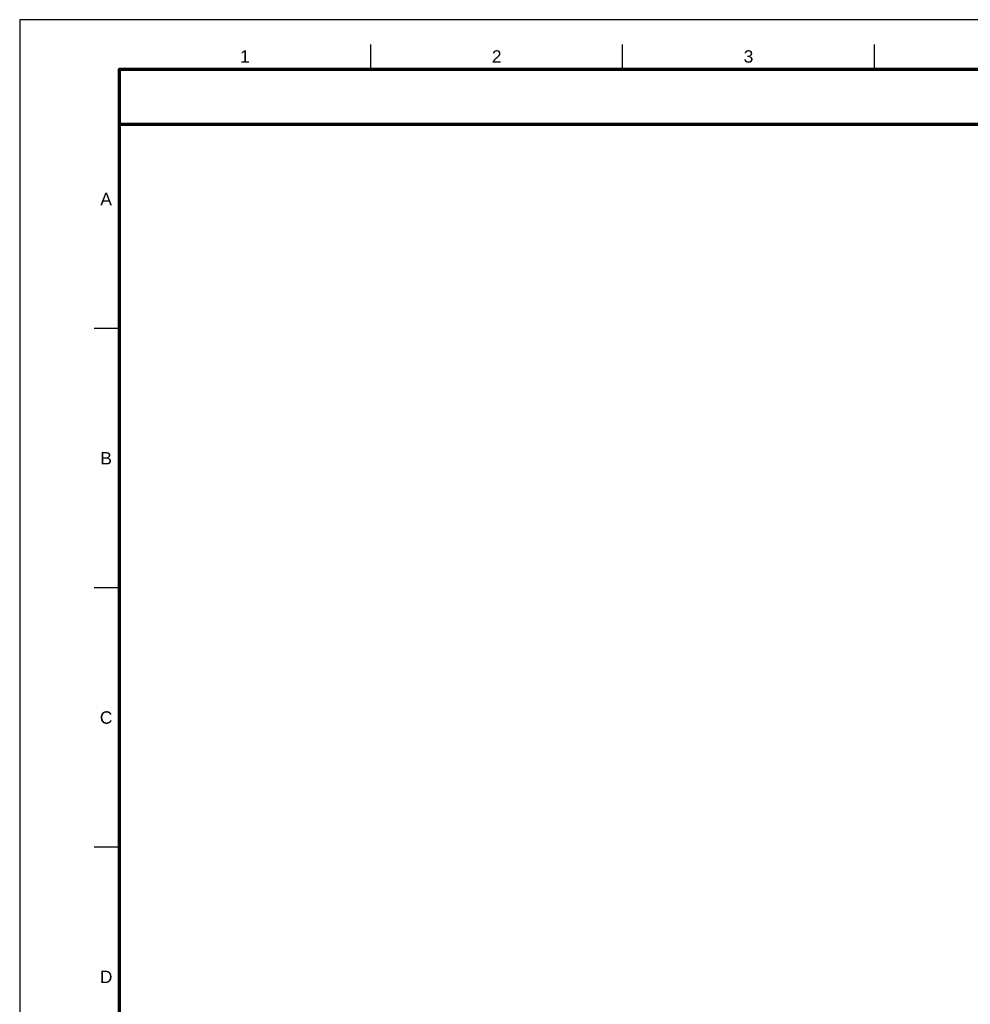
# Model space of a CAD drawing. Header units: millimetres. Extents: x 0 to 841, y 0 to 594.
# Tile 27 of 35: x 0 to 191, y 396 to 594. Entities that reach past the tile are written whole.
import ezdxf
from ezdxf.enums import TextEntityAlignment as Align

# ---------------------------------------------------------------- set-up
doc = ezdxf.new("R2010")
doc.units = ezdxf.units.MM
for name, color, linetype, lineweight in [('FINA', 7, 'CONTINUOUS', 25), ('MARCO', 7, 'CONTINUOUS', 70), ('TXT', 7, 'CONTINUOUS', 25)]:
    doc.layers.add(name, color=color, linetype=linetype, lineweight=lineweight)
doc.styles.add('STD', font='LiberationSans-Regular.ttf')

msp = doc.modelspace()

# ---------------------------------------------------------------- linework, layer by layer
at = {"layer": 'FINA'}
for p, q in [((70.69, 584), (70.69, 589)), ((121.38, 584), (121.38, 589)), ((172.06, 584), (172.06, 589)), ((20, 531.82), (15, 531.82)), ((20, 479.64), (15, 479.64)), ((20, 427.45), (15, 427.45))]:
    msp.add_line(p, q, dxfattribs=at)
msp.add_lwpolyline([(0, 0), (841, 0), (841, 594), (0, 594)], close=True, dxfattribs=at)
at = {"layer": 'MARCO'}
for points in [[(20, 10), (831, 10), (831, 584), (20, 584)], [(20, 573), (831, 573), (831, 584), (20, 584)]]:
    msp.add_lwpolyline(points, close=True, dxfattribs=at)

# ---------------------------------------------------------------- texts
at = {"layer": 'TXT', "style": 'STD'}
for s, p in [('1', (45.34, 586.6)), ('2', (96.03, 586.6)), ('3', (146.72, 586.6)), ('A', (17.4, 557.91)), ('B', (17.4, 505.73)), ('C', (17.4, 453.55)), ('D', (17.4, 401.36))]:
    msp.add_text(s, height=2.5, dxfattribs=at).set_placement(p, align=Align.MIDDLE_CENTER)

doc.saveas('drawing.dxf')
